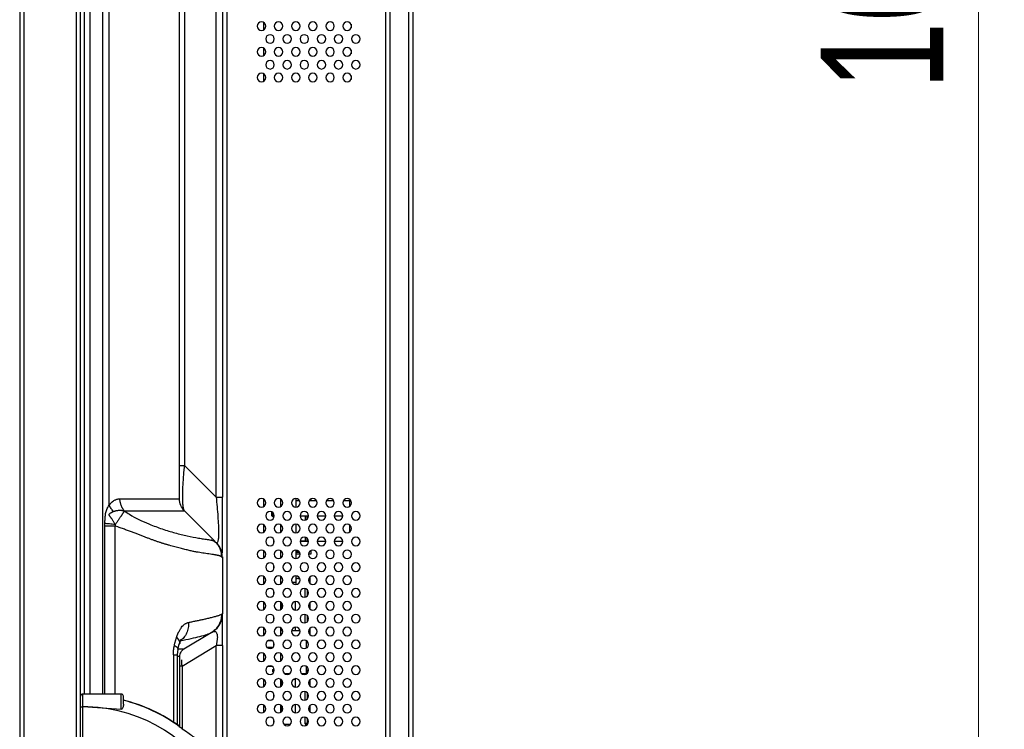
# Model space of a CAD drawing. Header units: millimetres. Extents: x 0 to 1118, y 0 to 864.
# Tile 53 of 256: x 582 to 620, y 357 to 385. Entities that reach past the tile are written whole.
import ezdxf

# ---------------------------------------------------------------- set-up
doc = ezdxf.new("R2010")
doc.units = ezdxf.units.MM
doc.styles.add('SLDTEXTSTYLE5', font='TXT', dxfattribs={"width": 0.75})
doc.dimstyles.new('SLDDIMSTYLE3', dxfattribs={"dimtxt": 4.7625, "dimasz": 3.556, "dimexe": 0, "dimexo": 0.0625, "dimgap": 1.190625, "dimtad": 1, "dimlfac": 6, "dimrnd": 1e-09, "dimzin": 4, "dimdsep": 46, "dimtxsty": 'SLDTEXTSTYLE5', "dimsah": 1, "dimcen": 0.09, "dimadec": 0, "dimazin": 1, "dimtfac": 1, "dimtofl": 0, "dimtmove": 0, "dimatfit": 3, "dimfxl": 1, "dimfrac": 2, "dimtolj": 1, "dimtzin": 12, "dimarcsym": 0})

# ---------------------------------------------------------------- blocks, each defined once
blk = doc.blocks.new('_D_10')
at = {"color": 7, "linetype": 'Continuous', "lineweight": 0}
for p, q in [((591.386, 475.061), (619.969, 475.061)), ((618.969, 475.061), (618.969, 305.578)), ((584.886, 305.578), (619.969, 305.578))]:
    blk.add_line(p, q, dxfattribs=at)
at = {"color": 7, "linetype": 'Continuous', "lineweight": 18}
for points in [[(618.969, 475.061), (618.588, 471.505), (619.35, 471.505)], [(618.969, 305.578), (619.35, 309.134), (618.588, 309.134)]]:
    blk.add_solid(points, dxfattribs=at)
at = {"color": 7, "linetype": 'Continuous', "lineweight": 18, "insert": (612.83, 382.123), "char_height": 4.7625, "attachment_point": 1, "rotation": 90, "style": 'SLDTEXTSTYLE5'}
blk.add_mtext('1016.90', dxfattribs=at)

msp = doc.modelspace()

# ---------------------------------------------------------------- linework, layer by layer
at = {"color": 7, "linetype": 'Continuous', "lineweight": 25}
for p, q in [((581.6857, 513.636), (581.6857, 309.911)), ((581.8524, 513.636), (581.8524, 309.911)), ((583.8857, 513.636), (583.8857, 309.911)), ((584.0524, 309.911), (584.0524, 513.636)), ((595.9191, 318.411), (595.9191, 430.2776)), ((596.0857, 318.411), (596.0857, 430.2776)), ((596.8024, 430.2776), (596.8024, 305.7443)), ((596.9691, 430.2776), (596.9691, 305.7443)), ((589.7357, 429.7776), (589.7357, 355.3785)), ((589.325, 366.3061), (589.325, 412.9384)), ((589.5691, 412.9384), (589.5691, 366.3061)), ((585.1664, 365.9894), (585.1664, 412.6661)), ((587.9029, 366.2367), (587.9029, 412.4182)), ((588.0977, 411.711), (588.0977, 367.5335)), ((591.1691, 384.7553), (591.1691, 384.4666)), ((594.5691, 384.6836), (594.5691, 384.5383)), ((591.1691, 383.7553), (591.1691, 383.4666)), ((594.5691, 383.6836), (594.5691, 383.5383)), ((591.1691, 382.7553), (591.1691, 382.4666)), ((594.5691, 382.6836), (594.5691, 382.5383)), ((589.325, 366.3061), (588.0977, 367.5335)), ((589.325, 366.3061), (589.5691, 366.3061)), ((591.1691, 366.222), (591.1691, 365.9333)), ((591.8357, 365.9333), (591.8357, 366.222)), ((592.4357, 365.9118), (592.4357, 366.2435)), ((592.5634, 366.161), (592.4357, 366.161)), ((593.2301, 366.161), (592.9414, 366.161)), ((592.9441, 366.1654), (592.9441, 366.161)), ((593.0107, 366.2265), (593.0107, 366.161)), ((593.8967, 366.161), (593.6081, 366.161)), ((594.5079, 366.161), (594.2747, 366.161)), ((594.5079, 366.161), (594.5079, 365.9366)), ((588.0976, 365.7658), (589.2919, 364.5715)), ((591.4988, 365.724), (591.4857, 365.711)), ((591.4857, 365.6443), (591.4857, 365.711)), ((591.4857, 365.5776), (591.4857, 365.6443)), ((591.5191, 365.6443), (591.5191, 365.711)), ((591.5191, 365.5443), (591.5191, 365.6443)), ((591.5691, 365.505), (591.5691, 365.6503)), ((591.5191, 365.5443), (591.4857, 365.5776)), ((591.5191, 365.5443), (591.5691, 365.5443)), ((592.4357, 364.9118), (592.4357, 365.2435)), ((592.5857, 365.5776), (592.9191, 365.5776)), ((592.7824, 365.5776), (592.7824, 365.4137)), ((592.7991, 365.4176), (592.7991, 365.5776)), ((592.8657, 365.4554), (592.8657, 365.5776)), ((593.0868, 365.2443), (593.0847, 365.2443)), ((593.2524, 365.5776), (593.5857, 365.5776)), ((593.7535, 365.2443), (593.7513, 365.2443)), ((593.9191, 365.5776), (594.2524, 365.5776)), ((594.4201, 365.2443), (594.418, 365.2443)), ((585.4041, 365.1733), (584.9942, 365.1733)), ((591.1691, 365.222), (591.1691, 364.9333)), ((591.8357, 364.9333), (591.8357, 365.222)), ((594.5079, 365.2186), (594.5079, 364.9366)), ((589.3414, 364.511), (589.368, 364.4784)), ((589.3772, 364.4805), (589.3442, 364.5138)), ((589.4676, 364.3456), (589.3786, 364.4794)), ((591.5691, 364.505), (591.5691, 364.6503)), ((592.9191, 364.5776), (592.5857, 364.5776)), ((592.7824, 364.5943), (592.5866, 364.5943)), ((592.6057, 364.5943), (592.6057, 364.5776)), ((592.7467, 364.5943), (592.7467, 364.5776)), ((592.7824, 364.7416), (592.7824, 364.5943)), ((592.7991, 364.5776), (592.7991, 364.7376)), ((592.7991, 364.5943), (592.8657, 364.5943)), ((592.8657, 364.5943), (592.8657, 364.6998)), ((592.8657, 364.5943), (592.8657, 364.5776)), ((593.5857, 364.5776), (593.2524, 364.5776)), ((594.2524, 364.5776), (593.9191, 364.5776)), ((589.5597, 364.1539), (589.5665, 364.1777)), ((591.1691, 364.222), (591.1691, 363.9333)), ((591.8357, 363.9333), (591.8357, 364.222)), ((592.4357, 363.9118), (592.4357, 364.2435)), ((592.4357, 364.236), (592.4574, 364.236)), ((592.4357, 364.1618), (592.5629, 364.1618)), ((592.5857, 364.0785), (592.4357, 364.0785)), ((592.4574, 364.2398), (592.4574, 364.236)), ((592.4574, 364.236), (592.4711, 364.236)), ((593.0107, 364.0785), (592.9191, 364.0785)), ((593.0107, 364.2265), (593.0107, 364.0785)), ((593.0868, 364.2443), (593.0847, 364.2443)), ((593.7535, 364.2443), (593.7513, 364.2443)), ((594.4201, 364.2443), (594.418, 364.2443)), ((589.5642, 363.9533), (589.5691, 363.9491)), ((589.5683, 363.9859), (589.5691, 363.9491)), ((589.5691, 363.9491), (589.5691, 361.7661)), ((591.5691, 363.505), (591.5691, 363.6503)), ((591.1691, 363.222), (591.1691, 362.9333)), ((591.8357, 362.9333), (591.8357, 363.222)), ((591.8357, 362.9985), (591.8991, 362.9985)), ((592.2724, 362.9985), (592.4357, 362.9985)), ((592.4191, 362.9985), (592.4191, 362.911)), ((592.4357, 362.9985), (592.4357, 363.2435)), ((592.4917, 363.2276), (592.4357, 363.2276)), ((592.4982, 363.1443), (592.5718, 363.1443)), ((592.9604, 363.1875), (592.9607, 363.1776)), ((592.9607, 363.1776), (592.9607, 362.9674)), ((591.5691, 362.505), (591.5691, 362.6503)), ((592.7774, 362.7424), (592.7774, 362.4128)), ((592.8774, 362.4674), (592.8774, 362.6879)), ((592.878, 362.5931), (592.8774, 362.5931)), ((591.1691, 362.222), (591.1691, 361.9333)), ((591.8357, 361.9333), (591.8357, 362.222)), ((591.8626, 362.2026), (591.8357, 362.2026)), ((591.8857, 362.1693), (591.8357, 362.1693)), ((591.8857, 362.1693), (591.8857, 362.1193)), ((592.4149, 361.911), (592.4149, 362.2442)), ((592.9607, 362.1879), (592.9607, 361.9674)), ((591.8857, 362.1193), (591.8357, 362.1193)), ((591.8857, 362.086), (591.8357, 362.086)), ((591.8857, 362.036), (591.8357, 362.036)), ((591.8857, 362.0026), (591.8357, 362.0026)), ((591.8626, 361.9526), (591.8357, 361.9526)), ((591.8857, 362.086), (591.8857, 362.036)), ((591.8857, 362.0026), (591.8857, 361.9776)), ((591.5691, 361.505), (591.5691, 361.6503)), ((592.7774, 361.7424), (592.7774, 361.4128)), ((592.8774, 361.4674), (592.8774, 361.6879)), ((592.878, 361.6811), (592.8774, 361.6811)), ((589.1312, 361.0316), (588.0642, 360.3914)), ((589.0596, 360.9973), (589.2198, 361.0926)), ((589.1645, 361.0515), (589.1604, 361.0491)), ((589.2142, 361.0887), (589.2482, 361.1094)), ((589.2487, 361.1094), (589.3967, 361.2603)), ((591.1691, 361.222), (591.1691, 360.9333)), ((591.8357, 360.9333), (591.8357, 361.222)), ((591.8626, 361.2026), (591.8357, 361.2026)), ((591.8357, 361.111), (591.9157, 361.111)), ((591.9177, 361.0993), (591.8357, 361.0993)), ((592.5843, 361.0993), (592.2538, 361.0993)), ((592.2558, 361.111), (592.4149, 361.111)), ((592.4149, 361.0993), (592.4149, 361.2442)), ((592.9607, 361.1879), (592.9607, 360.9674)), ((591.3399, 360.7243), (591.4982, 360.7243)), ((591.5691, 360.505), (591.5691, 360.6503)), ((592.8357, 360.4333), (592.8357, 360.722)), ((587.8212, 360.169), (587.8411, 360.3888)), ((587.8406, 360.3862), (587.8922, 360.5878)), ((588, 359.7346), (589.325, 360.5296)), ((589.5691, 360.5296), (589.325, 360.5296)), ((589.5691, 360.5296), (589.5691, 355.6621)), ((591.3107, 360.4743), (591.2987, 360.4623)), ((591.3107, 360.4743), (591.3107, 360.451)), ((591.3107, 360.4743), (591.5498, 360.4743)), ((587.8212, 357.4472), (587.8212, 360.1787)), ((587.9024, 360.0979), (587.9126, 360.1302)), ((587.9024, 360.1056), (587.9024, 357.3775)), ((591.1691, 360.222), (591.1691, 359.9333)), ((591.8357, 359.9333), (591.8357, 360.222)), ((588, 359.7346), (587.9024, 359.7346)), ((591.3399, 359.7243), (591.4982, 359.7243)), ((591.5191, 359.5943), (591.5191, 359.511)), ((591.5191, 359.5943), (591.5691, 359.5943)), ((591.5691, 359.511), (591.5191, 359.511)), ((591.5691, 359.505), (591.5691, 359.6503)), ((592.8357, 359.4333), (592.8357, 359.722)), ((592.8357, 359.511), (592.8774, 359.511)), ((592.8774, 359.511), (592.8774, 359.5443)), ((592.8774, 359.4674), (592.8774, 359.511)), ((591.1691, 359.222), (591.1691, 358.9333)), ((591.8357, 358.9333), (591.8357, 359.222)), ((591.8524, 359.211), (591.8357, 359.211)), ((591.8857, 359.1193), (591.8357, 359.1193)), ((591.8857, 359.1193), (591.8857, 359.0693)), ((592.1679, 359.4326), (592.0036, 359.4326)), ((592.4149, 359.211), (592.3191, 359.211)), ((592.4149, 358.911), (592.4149, 359.2442)), ((592.8346, 359.4326), (592.6702, 359.4326)), ((592.9607, 359.1879), (592.9607, 358.9674)), ((591.8857, 359.0693), (591.8357, 359.0693)), ((591.8857, 359.036), (591.8357, 359.036)), ((591.8857, 358.986), (591.8357, 358.986)), ((591.8626, 358.9526), (591.8357, 358.9526)), ((591.8857, 359.036), (591.8857, 358.986)), ((592.7774, 358.7424), (592.7774, 358.4128)), ((584.1357, 358.1443), (584.1357, 358.6443)), ((585.6357, 358.6443), (584.1357, 358.6443)), ((585.6357, 358.056), (585.6357, 358.6443)), ((585.7191, 358.2485), (585.7191, 358.561)), ((591.5691, 358.505), (591.5691, 358.6503)), ((592.8774, 358.4674), (592.8774, 358.6879)), ((592.8774, 358.6408), (592.878, 358.6408)), ((584.0524, 358.1443), (584.1357, 358.1443)), ((584.1357, 355.9776), (584.1357, 358.1443)), ((584.3299, 358.1443), (584.1357, 358.1443)), ((584.3299, 358.1443), (585.6357, 358.056)), ((591.1691, 358.222), (591.1691, 357.9333)), ((591.8357, 357.9333), (591.8357, 358.222)), ((591.8626, 358.2026), (591.8357, 358.2026)), ((591.8857, 358.1526), (591.8357, 358.1526)), ((591.8857, 358.1193), (591.8357, 358.1193)), ((591.8857, 358.0693), (591.8357, 358.0693)), ((591.8857, 358.036), (591.8357, 358.036)), ((591.8857, 357.986), (591.8357, 357.986)), ((591.8626, 357.9526), (591.8357, 357.9526)), ((591.8857, 358.1776), (591.8857, 358.1526)), ((591.8857, 358.1193), (591.8857, 358.0693)), ((591.8857, 358.036), (591.8857, 357.986)), ((592.4149, 357.911), (592.4149, 358.2442)), ((592.9607, 358.1879), (592.9607, 357.9674)), ((591.5691, 357.505), (591.5691, 357.6503)), ((592.7774, 357.7424), (592.7774, 357.5026)), ((592.8774, 357.5026), (592.8774, 357.6879)), ((591.9524, 357.4776), (592.2191, 357.4776)), ((592.8774, 357.5026), (592.7774, 357.5026)), ((592.8107, 357.4693), (592.8704, 357.4693)), ((592.8774, 357.4674), (592.8774, 357.5026))]:
    msp.add_line(p, q, dxfattribs=at)
at = {"color": 8, "linetype": 'Continuous', "lineweight": 25}
for p, q in [((584.4213, 358.6443), (584.4213, 463.7443)), ((584.1901, 430.611), (584.1901, 358.6443)), ((584.9229, 358.6443), (584.9229, 430.611)), ((587.903, 367.5335), (588.0977, 367.5335)), ((591.5191, 365.6443), (591.5691, 365.6443)), ((592.8824, 365.4733), (592.8824, 365.5776)), ((584.9941, 358.6443), (584.9941, 365.1733)), ((585.4041, 358.6443), (585.4041, 365.1733)), ((589.1836, 364.6032), (589.1836, 364.6196)), ((592.8824, 364.5776), (592.8824, 364.6819)), ((592.4357, 364.2193), (592.5069, 364.2193)), ((589.5297, 363.9823), (589.5642, 363.9533)), ((589.1836, 361.0633), (589.1836, 361.0711)), ((589.325, 356.0252), (589.325, 360.5296)), ((587.6627, 360.1704), (587.6627, 357.5556)), ((588, 359.7346), (588, 357.3073)), ((592.7941, 359.4326), (592.7941, 359.4163)), ((592.7941, 357.4738), (592.7941, 357.4163))]:
    msp.add_line(p, q, dxfattribs=at)
at = {"color": 8, "linetype": 'Continuous', "lineweight": 25, "flags": 128}
msp.add_lwpolyline([(587.8941, 357.395), (587.8929, 357.3933), (587.8886, 357.3874)], dxfattribs=at)
at = {"color": 7, "linetype": 'Continuous', "lineweight": 25}
for centre, radius, start, end in [((591.0857, 384.611), 0.1667, 90, 270), ((591.0857, 384.611), 0.1667, 270, 90), ((591.7524, 384.611), 0.1667, 90, 270), ((591.7524, 384.611), 0.1667, 270, 90), ((592.4191, 384.611), 0.1667, 90, 270), ((592.4191, 384.611), 0.1667, 270, 90), ((593.0857, 384.611), 0.1667, 90, 270), ((593.0857, 384.611), 0.1667, 270, 90), ((593.7524, 384.611), 0.1667, 90, 270), ((593.7524, 384.611), 0.1667, 270, 90), ((594.4191, 384.611), 0.1667, 90, 270), ((594.4191, 384.611), 0.1667, 270, 90), ((591.4191, 384.111), 0.1667, 90, 270), ((591.4191, 384.111), 0.1667, 270, 90), ((592.0857, 384.111), 0.1667, 90, 270), ((592.0857, 384.111), 0.1667, 270, 90), ((592.7524, 384.111), 0.1667, 90, 270), ((592.7524, 384.111), 0.1667, 270, 90), ((593.4191, 384.111), 0.1667, 90, 270), ((593.4191, 384.111), 0.1667, 270, 90), ((594.0857, 384.111), 0.1667, 90, 270), ((594.0857, 384.111), 0.1667, 270, 90), ((594.7524, 384.111), 0.1667, 90, 270), ((594.7524, 384.111), 0.1667, 270, 90), ((591.0857, 383.611), 0.1667, 90, 270), ((591.0857, 383.611), 0.1667, 270, 90), ((591.7524, 383.611), 0.1667, 90, 270), ((591.7524, 383.611), 0.1667, 270, 90), ((592.4191, 383.611), 0.1667, 90, 270), ((592.4191, 383.611), 0.1667, 270, 90), ((593.0857, 383.611), 0.1667, 90, 270), ((593.0857, 383.611), 0.1667, 270, 90), ((593.7524, 383.611), 0.1667, 90, 270), ((593.7524, 383.611), 0.1667, 270, 90), ((594.4191, 383.611), 0.1667, 90, 270), ((594.4191, 383.611), 0.1667, 270, 90), ((591.4191, 383.111), 0.1667, 90, 270), ((591.4191, 383.111), 0.1667, 270, 90), ((592.0857, 383.111), 0.1667, 90, 270), ((592.0857, 383.111), 0.1667, 270, 90), ((592.7524, 383.111), 0.1667, 90, 270), ((592.7524, 383.111), 0.1667, 270, 90), ((593.4191, 383.111), 0.1667, 90, 270), ((593.4191, 383.111), 0.1667, 270, 90), ((594.0857, 383.111), 0.1667, 90, 270), ((594.0857, 383.111), 0.1667, 270, 90), ((594.7524, 383.111), 0.1667, 90, 270), ((594.7524, 383.111), 0.1667, 270, 90), ((591.0857, 382.611), 0.1667, 90, 270), ((591.0857, 382.611), 0.1667, 270, 90), ((591.7524, 382.611), 0.1667, 90, 270), ((591.7524, 382.611), 0.1667, 270, 90), ((592.4191, 382.611), 0.1667, 90, 270), ((592.4191, 382.611), 0.1667, 270, 90), ((593.0857, 382.611), 0.1667, 90, 270), ((593.0857, 382.611), 0.1667, 270, 90), ((593.7524, 382.611), 0.1667, 90, 270), ((593.7524, 382.611), 0.1667, 270, 90), ((594.4191, 382.611), 0.1667, 90, 270), ((594.4191, 382.611), 0.1667, 270, 90), ((591.0857, 366.0776), 0.1667, 90, 270), ((591.0857, 366.0776), 0.1667, 270, 90), ((591.7524, 366.0776), 0.1667, 90, 270), ((591.7524, 366.0776), 0.1667, 270, 90), ((592.4191, 366.0776), 0.1667, 90, 270), ((592.4191, 366.0776), 0.1667, 270, 90), ((593.0857, 366.0776), 0.1667, 90, 270), ((593.0857, 366.0776), 0.1667, 270, 90), ((593.7524, 366.0776), 0.1667, 90, 270), ((593.7524, 366.0776), 0.1667, 270, 90), ((594.4191, 366.0776), 0.1667, 90, 270), ((594.4191, 366.0776), 0.1667, 270, 90), ((591.4191, 365.5776), 0.1667, 90, 270), ((591.4191, 365.5776), 0.1667, 270, 90), ((592.0857, 365.5776), 0.1667, 90, 270), ((592.0857, 365.5776), 0.1667, 270, 90), ((592.7524, 365.5776), 0.1667, 90, 270), ((592.7524, 365.5776), 0.1667, 270, 90), ((593.4191, 365.5776), 0.1667, 90, 270), ((593.4191, 365.5776), 0.1667, 270, 90), ((594.0857, 365.5776), 0.1667, 90, 270), ((594.0857, 365.5776), 0.1667, 270, 90), ((594.7524, 365.5776), 0.1667, 90, 270), ((594.7524, 365.5776), 0.1667, 270, 90), ((591.0857, 365.0776), 0.1667, 90, 270), ((591.0857, 365.0776), 0.1667, 270, 90), ((591.7524, 365.0776), 0.1667, 90, 270), ((591.7524, 365.0776), 0.1667, 270, 90), ((592.4191, 365.0776), 0.1667, 90, 270), ((592.4191, 365.0776), 0.1667, 270, 90), ((593.0857, 365.0776), 0.1667, 90, 270), ((593.0857, 365.0776), 0.1667, 270, 90), ((593.7524, 365.0776), 0.1667, 90, 270), ((593.7524, 365.0776), 0.1667, 270, 90), ((594.4191, 365.0776), 0.1667, 90, 270), ((594.4191, 365.0776), 0.1667, 270, 90), ((588.7357, 363.9491), 0.8333, 26.17138, 39.29979), ((591.4191, 364.5776), 0.1667, 90, 270), ((591.4191, 364.5776), 0.1667, 270, 90), ((592.0857, 364.5776), 0.1667, 90, 270), ((592.0857, 364.5776), 0.1667, 270, 90), ((592.7524, 364.5776), 0.1667, 90, 270), ((592.7524, 364.5776), 0.1667, 270, 90), ((593.4191, 364.5776), 0.1667, 90, 270), ((593.4191, 364.5776), 0.1667, 270, 90), ((594.0857, 364.5776), 0.1667, 90, 270), ((594.0857, 364.5776), 0.1667, 270, 90), ((594.7524, 364.5776), 0.1667, 90, 270), ((594.7524, 364.5776), 0.1667, 270, 90), ((591.0857, 364.0776), 0.1667, 90, 270), ((591.0857, 364.0776), 0.1667, 270, 90), ((591.7524, 364.0776), 0.1667, 90, 270), ((591.7524, 364.0776), 0.1667, 270, 90), ((592.4191, 364.0776), 0.1667, 90, 270), ((592.4191, 364.0776), 0.1667, 270, 90), ((593.0857, 364.0776), 0.1667, 90, 270), ((593.0857, 364.0776), 0.1667, 270, 90), ((593.7524, 364.0776), 0.1667, 90, 270), ((593.7524, 364.0776), 0.1667, 270, 90), ((594.4191, 364.0776), 0.1667, 90, 270), ((594.4191, 364.0776), 0.1667, 270, 90), ((591.4191, 363.5776), 0.1667, 90, 270), ((591.4191, 363.5776), 0.1667, 270, 90), ((592.0857, 363.5776), 0.1667, 90, 270), ((592.0857, 363.5776), 0.1667, 270, 90), ((592.7524, 363.5776), 0.1667, 90, 270), ((592.7524, 363.5776), 0.1667, 270, 90), ((593.4191, 363.5776), 0.1667, 90, 270), ((593.4191, 363.5776), 0.1667, 270, 90), ((594.0857, 363.5776), 0.1667, 90, 270), ((594.0857, 363.5776), 0.1667, 270, 90), ((594.7524, 363.5776), 0.1667, 90, 270), ((594.7524, 363.5776), 0.1667, 270, 90), ((591.0857, 363.0776), 0.1667, 90, 270), ((591.0857, 363.0776), 0.1667, 270, 90), ((591.7524, 363.0776), 0.1667, 90, 270), ((591.7524, 363.0776), 0.1667, 270, 90), ((592.4191, 363.0776), 0.1667, 90, 270), ((592.4191, 363.0776), 0.1667, 270, 90), ((592.4982, 363.061), 0.0833, 90, 138.59038), ((593.0857, 363.0776), 0.1667, 90, 270), ((593.0857, 363.0776), 0.1667, 270, 90), ((593.7524, 363.0776), 0.1667, 90, 270), ((593.7524, 363.0776), 0.1667, 270, 90), ((594.4191, 363.0776), 0.1667, 90, 270), ((594.4191, 363.0776), 0.1667, 270, 90), ((591.4191, 362.5776), 0.1667, 90, 270), ((591.4191, 362.5776), 0.1667, 270, 90), ((592.0857, 362.5776), 0.1667, 90, 270), ((592.0857, 362.5776), 0.1667, 270, 90), ((592.7524, 362.5776), 0.1667, 90, 270), ((592.7524, 362.5776), 0.1667, 270, 90), ((593.4191, 362.5776), 0.1667, 90, 270), ((593.4191, 362.5776), 0.1667, 270, 90), ((594.0857, 362.5776), 0.1667, 90, 270), ((594.0857, 362.5776), 0.1667, 270, 90), ((594.7524, 362.5776), 0.1667, 90, 270), ((594.7524, 362.5776), 0.1667, 270, 90), ((591.0857, 362.0776), 0.1667, 90, 270), ((591.0857, 362.0776), 0.1667, 270, 90), ((591.7524, 362.0776), 0.1667, 90, 270), ((591.7524, 362.0776), 0.1667, 270, 90), ((592.4191, 362.0776), 0.1667, 90, 270), ((592.4191, 362.0776), 0.1667, 270, 90), ((593.0857, 362.0776), 0.1667, 90, 270), ((593.0857, 362.0776), 0.1667, 270, 90), ((593.7524, 362.0776), 0.1667, 90, 270), ((593.7524, 362.0776), 0.1667, 270, 90), ((594.4191, 362.0776), 0.1667, 90, 270), ((594.4191, 362.0776), 0.1667, 270, 90), ((588.7357, 361.7661), 0.8333, 300.96376, 335.91586), ((591.4191, 361.5776), 0.1667, 90, 270), ((591.4191, 361.5776), 0.1667, 270, 90), ((592.0857, 361.5776), 0.1667, 90, 270), ((592.0857, 361.5776), 0.1667, 270, 90), ((592.7524, 361.5776), 0.1667, 90, 270), ((592.7524, 361.5776), 0.1667, 270, 90), ((593.4191, 361.5776), 0.1667, 90, 270), ((593.4191, 361.5776), 0.1667, 270, 90), ((594.0857, 361.5776), 0.1667, 90, 270), ((594.0857, 361.5776), 0.1667, 270, 90), ((594.7524, 361.5776), 0.1667, 90, 270), ((594.7524, 361.5776), 0.1667, 270, 90), ((591.0857, 361.0776), 0.1667, 90, 270), ((591.0857, 361.0776), 0.1667, 270, 90), ((591.7524, 361.0776), 0.1667, 90, 270), ((591.7524, 361.0776), 0.1667, 270, 90), ((592.4191, 361.0776), 0.1667, 90, 270), ((592.4191, 361.0776), 0.1667, 270, 90), ((593.0857, 361.0776), 0.1667, 90, 270), ((593.0857, 361.0776), 0.1667, 270, 90), ((593.7524, 361.0776), 0.1667, 90, 270), ((593.7524, 361.0776), 0.1667, 270, 90), ((594.4191, 361.0776), 0.1667, 90, 270), ((594.4191, 361.0776), 0.1667, 270, 90), ((591.4191, 360.5776), 0.1667, 90, 270), ((591.4191, 360.5776), 0.1667, 270, 90), ((592.0857, 360.5776), 0.1667, 90, 270), ((592.0857, 360.5776), 0.1667, 270, 90), ((592.7524, 360.5776), 0.1667, 90, 270), ((592.7524, 360.5776), 0.1667, 270, 90), ((592.8274, 360.7776), 0.1333, 273.58332, 300.72957), ((593.4191, 360.5776), 0.1667, 90, 270), ((593.4191, 360.5776), 0.1667, 270, 90), ((594.0857, 360.5776), 0.1667, 90, 270), ((594.0857, 360.5776), 0.1667, 270, 90), ((594.7524, 360.5776), 0.1667, 90, 270), ((594.7524, 360.5776), 0.1667, 270, 90), ((591.0857, 360.0776), 0.1667, 90, 270), ((591.0857, 360.0776), 0.1667, 270, 90), ((591.7524, 360.0776), 0.1667, 90, 270), ((591.7524, 360.0776), 0.1667, 270, 90), ((592.4191, 360.0776), 0.1667, 90, 270), ((592.4191, 360.0776), 0.1667, 270, 90), ((593.0857, 360.0776), 0.1667, 90, 270), ((593.0857, 360.0776), 0.1667, 270, 90), ((593.7524, 360.0776), 0.1667, 90, 270), ((593.7524, 360.0776), 0.1667, 270, 90), ((594.4191, 360.0776), 0.1667, 90, 270), ((594.4191, 360.0776), 0.1667, 270, 90), ((591.4191, 359.5776), 0.1667, 90, 270), ((591.4191, 359.5776), 0.1667, 270, 90), ((592.0857, 359.5776), 0.1667, 90, 270), ((592.0857, 359.5776), 0.1667, 270, 90), ((592.7524, 359.5776), 0.1667, 90, 270), ((592.7524, 359.5776), 0.1667, 270, 90), ((592.8274, 359.5443), 0.1333, 57.46107, 86.41668), ((592.8274, 359.5443), 0.05, 0, 80.40593), ((593.4191, 359.5776), 0.1667, 90, 270), ((593.4191, 359.5776), 0.1667, 270, 90), ((594.0857, 359.5776), 0.1667, 90, 270), ((594.0857, 359.5776), 0.1667, 270, 90), ((594.7524, 359.5776), 0.1667, 90, 270), ((594.7524, 359.5776), 0.1667, 270, 90), ((591.0857, 359.0776), 0.1667, 90, 270), ((591.0857, 359.0776), 0.1667, 270, 90), ((591.7524, 359.0776), 0.1667, 90, 270), ((591.7524, 359.0776), 0.1667, 270, 90), ((592.4191, 359.0776), 0.1667, 90, 270), ((592.4191, 359.0776), 0.1667, 270, 90), ((593.0857, 359.0776), 0.1667, 90, 270), ((593.0857, 359.0776), 0.1667, 270, 90), ((593.7524, 359.0776), 0.1667, 90, 270), ((593.7524, 359.0776), 0.1667, 270, 90), ((594.4191, 359.0776), 0.1667, 90, 270), ((594.4191, 359.0776), 0.1667, 270, 90), ((591.4191, 358.5776), 0.1667, 90, 270), ((591.4191, 358.5776), 0.1667, 270, 90), ((592.0857, 358.5776), 0.1667, 90, 270), ((592.0857, 358.5776), 0.1667, 270, 90), ((592.7524, 358.5776), 0.1667, 90, 270), ((592.7524, 358.5776), 0.1667, 270, 90), ((593.4191, 358.5776), 0.1667, 90, 270), ((593.4191, 358.5776), 0.1667, 270, 90), ((594.0857, 358.5776), 0.1667, 90, 270), ((594.0857, 358.5776), 0.1667, 270, 90), ((594.7524, 358.5776), 0.1667, 90, 270), ((594.7524, 358.5776), 0.1667, 270, 90), ((584.1357, 358.561), 0.0833, 90, 180), ((585.6357, 358.561), 0.0833, 0, 90), ((584.194, 352.3125), 6.2773, 53.94518, 75.9393), ((584.194, 352.3125), 6.2866, 53.94517, 75.95666), ((584.194, 352.3125), 5.8333, 26.64536, 88.66509), ((591.0857, 358.0776), 0.1667, 90, 270), ((591.0857, 358.0776), 0.1667, 270, 90), ((591.7524, 358.0776), 0.1667, 90, 270), ((591.7524, 358.0776), 0.1667, 270, 90), ((592.4191, 358.0776), 0.1667, 90, 270), ((592.4191, 358.0776), 0.1667, 270, 90), ((593.0857, 358.0776), 0.1667, 90, 270), ((593.0857, 358.0776), 0.1667, 270, 90), ((593.7524, 358.0776), 0.1667, 90, 270), ((593.7524, 358.0776), 0.1667, 270, 90), ((594.4191, 358.0776), 0.1667, 90, 270), ((594.4191, 358.0776), 0.1667, 270, 90), ((591.4191, 357.5776), 0.1667, 90, 270), ((591.4191, 357.5776), 0.1667, 270, 90), ((592.0857, 357.5776), 0.1667, 90, 270), ((592.0857, 357.5776), 0.1667, 270, 90), ((592.7524, 357.5776), 0.1667, 90, 270), ((592.7524, 357.5776), 0.1667, 270, 90), ((593.4191, 357.5776), 0.1667, 90, 270), ((593.4191, 357.5776), 0.1667, 270, 90), ((594.0857, 357.5776), 0.1667, 90, 270), ((594.0857, 357.5776), 0.1667, 270, 90), ((594.7524, 357.5776), 0.1667, 90, 270), ((594.7524, 357.5776), 0.1667, 270, 90), ((592.8107, 357.5026), 0.0333, 180, 240)]:
    msp.add_arc(centre, radius, start, end, dxfattribs=at)
for points, knots in [([(588.0976, 365.7657), (588.0955, 365.768), (588.0914, 365.7725), (588.0856, 365.7813), (588.08, 365.7914), (588.0748, 365.8029), (588.0699, 365.8158), (588.0654, 365.8298), (588.0611, 365.8449), (588.0571, 365.8611), (588.0535, 365.8781), (588.0501, 365.896), (588.047, 365.9145), (588.0442, 365.9336), (588.0364, 365.9931), (588.0273, 366.1105), (588.0233, 366.3199), (588.0286, 366.5667), (588.0386, 366.783), (588.0489, 366.9478), (588.0559, 367.0482), (588.0642, 367.1575), (588.0739, 367.2754), (588.085, 367.4015), (588.0934, 367.4887), (588.0977, 367.5335)], [0, 0, 0, 0, 0.023937, 0.0473613, 0.0702643, 0.0926399, 0.1144843, 0.1357952, 0.1565661, 0.176789, 0.1964584, 0.2155709, 0.2341249, 0.2521187, 0.2695448, 0.3929239, 0.508006, 0.6206553, 0.7414099, 0.7778152, 0.8169545, 0.858788, 0.9032757, 0.9503622, 1, 1, 1, 1]), ([(584.9969, 365.2805), (584.998, 365.3027), (585.0002, 365.3474), (585.0044, 365.4142), (585.0089, 365.4763), (585.0134, 365.5311), (585.0176, 365.5801), (585.022, 365.6246), (585.0294, 365.681), (585.0449, 365.7475), (585.0738, 365.827), (585.1149, 365.9093), (585.1482, 365.9612), (585.1664, 365.9894)], [0, 0, 0, 0, 0.0846602, 0.1694982, 0.2545417, 0.3216072, 0.3786409, 0.4419934, 0.4924998, 0.5967099, 0.7096219, 0.8421505, 1, 1, 1, 1]), ([(585.1664, 365.9894), (585.1725, 365.9977), (585.1848, 366.0141), (585.2039, 366.0372), (585.2236, 366.0592), (585.2437, 366.08), (585.2644, 366.0996), (585.2857, 366.118), (585.3074, 366.1352), (585.3297, 366.1512), (585.3593, 366.1705), (585.3965, 366.1912), (585.4412, 366.2107), (585.4863, 366.2249), (585.5319, 366.2343), (585.5622, 366.2362), (585.5775, 366.2371)], [0, 0, 0, 0, 0.05058598, 0.10137186, 0.15244116, 0.20387628, 0.25575815, 0.30816594, 0.36117676, 0.41486541, 0.46930422, 0.57408723, 0.67909887, 0.78479329, 0.89161628, 1, 1, 1, 1]), ([(585.3357, 365.7446), (585.3001, 365.7814), (585.267, 365.8212), (585.2097, 365.9039), (585.1853, 365.9468), (585.1664, 365.9894)], [0, 0, 0, 0, 0.5, 0.5, 1, 1, 1, 1]), ([(585.7499, 365.7686), (585.7439, 365.7764), (585.7317, 365.792), (585.7145, 365.8171), (585.698, 365.8434), (585.6823, 365.871), (585.6676, 365.8999), (585.6539, 365.93), (585.6413, 365.9611), (585.6285, 365.9974), (585.6157, 366.0394), (585.6032, 366.0872), (585.5925, 366.1365), (585.5834, 366.1867), (585.5789, 366.2203), (585.5767, 366.2371)], [0, 0, 0, 0, 0.0620803, 0.1250526, 0.1888518, 0.2534075, 0.3186448, 0.3844844, 0.4508436, 0.5176366, 0.6111954, 0.7062826, 0.8028124, 0.9007258, 1, 1, 1, 1]), ([(585.5775, 366.2367), (585.7102, 366.2367), (585.8378, 366.2367), (586.0854, 366.2367), (586.2057, 366.2367), (586.5564, 366.2367), (586.7764, 366.2367), (587.0847, 366.2367), (587.1838, 366.2367), (587.373, 366.2367), (587.4629, 366.2367), (587.5883, 366.2367), (587.6285, 366.2367), (587.7048, 366.2367), (587.7406, 366.2367), (587.8054, 366.2367), (587.8344, 366.2367), (587.8838, 366.2367), (587.9044, 366.2367), (587.9028, 366.2367)], [0, 0, 0, 0, 0.125, 0.125, 0.25, 0.25, 0.5, 0.5, 0.625, 0.625, 0.75, 0.75, 0.8125, 0.8125, 0.875, 0.875, 0.9375, 0.9375, 1, 1, 1, 1]), ([(588.0977, 365.7658), (588.0376, 365.826), (587.987, 365.9004), (587.9194, 366.0637), (587.9024, 366.1521), (587.9024, 366.2371)], [0, 0, 0, 0, 0.5, 0.5, 1, 1, 1, 1]), ([(589.325, 366.3061), (589.3379, 366.1773), (589.35, 366.0486), (589.3719, 365.7953), (589.3817, 365.6705), (589.3982, 365.4305), (589.4048, 365.3153), (589.4138, 365.1026), (589.4161, 365.0053), (589.4161, 364.8366), (589.4138, 364.7652), (589.4048, 364.6514), (589.3982, 364.6088), (589.3817, 364.5497), (589.3719, 364.5331), (589.35, 364.521), (589.3379, 364.5255), (589.325, 364.5384)], [0, 0, 0, 0, 0.125, 0.125, 0.25, 0.25, 0.375, 0.375, 0.5, 0.5, 0.625, 0.625, 0.75, 0.75, 0.875, 0.875, 1, 1, 1, 1]), ([(589.5691, 364.1191), (589.5691, 364.126), (589.5691, 364.1398), (589.5691, 364.1621), (589.5691, 364.1854), (589.5691, 364.2096), (589.5691, 364.2347), (589.5691, 364.2607), (589.5691, 364.2875), (589.5691, 364.3422), (589.5691, 364.432), (589.5691, 364.5678), (589.5691, 364.7188), (589.5691, 364.8855), (589.5691, 365.0702), (589.5691, 365.274), (589.5691, 365.5), (589.5691, 365.7012), (589.5691, 365.8729), (589.5691, 366.0089), (589.5691, 366.1544), (589.5691, 366.2546), (589.5691, 366.3061)], [0, 0, 0, 0, 0.021011, 0.0417381, 0.0621815, 0.0823368, 0.1022002, 0.1217699, 0.1410455, 0.1600276, 0.2350873, 0.3094645, 0.3829398, 0.4576079, 0.5347589, 0.6161615, 0.7012293, 0.7945457, 0.8410116, 0.8907587, 0.9437629, 1, 1, 1, 1]), ([(585.3989, 365.2382), (585.3905, 365.2532), (585.3737, 365.2834), (585.3475, 365.3281), (585.3205, 365.3726), (585.2926, 365.4166), (585.2703, 365.4501), (585.2543, 365.4733), (585.2431, 365.49), (585.2278, 365.5102), (585.2109, 365.5333), (585.1979, 365.5523), (585.1875, 365.5674), (585.1779, 365.579), (585.1702, 365.5913), (585.1664, 365.602), (585.1655, 365.6102), (585.1656, 365.6185), (585.1665, 365.6269), (585.1691, 365.635), (585.1735, 365.6451), (585.1809, 365.6543), (585.1931, 365.6653), (585.21, 365.6778), (585.2282, 365.6897), (585.2436, 365.6998), (585.2598, 365.7093), (585.2812, 365.7205), (585.3083, 365.7334), (585.3266, 365.7409), (585.3357, 365.7446)], [0, 0, 0, 0, 0.0708975, 0.1421779, 0.2138541, 0.2860788, 0.358834, 0.3816228, 0.4043192, 0.4437742, 0.4892222, 0.5259952, 0.5422113, 0.5679052, 0.5915895, 0.603964, 0.6145842, 0.6251133, 0.6382197, 0.6500537, 0.6621463, 0.6871416, 0.7063224, 0.7437831, 0.7939507, 0.8185578, 0.839199, 0.8927731, 0.946412, 1, 1, 1, 1]), ([(585.3357, 365.7446), (585.3452, 365.7482), (585.3642, 365.7553), (585.3928, 365.7643), (585.4215, 365.772), (585.4566, 365.7797), (585.5055, 365.7877), (585.5632, 365.792), (585.6165, 365.7908), (585.6635, 365.7862), (585.7059, 365.7795), (585.7361, 365.772), (585.7499, 365.7686)], [0, 0, 0, 0, 0.06833224, 0.13665304, 0.20490723, 0.27303065, 0.38706814, 0.55370774, 0.68673118, 0.77294318, 0.8962024, 1, 1, 1, 1]), ([(585.7499, 365.7686), (585.7478, 365.7641), (585.7434, 365.7551), (585.7356, 365.74), (585.7267, 365.7238), (585.7168, 365.7064), (585.7057, 365.6877), (585.6937, 365.6678), (585.6806, 365.6468), (585.6666, 365.6247), (585.6516, 365.6016), (585.6358, 365.5775), (585.6176, 365.5503), (585.5965, 365.5189), (585.5714, 365.482), (585.5431, 365.4409), (585.5115, 365.3956), (585.4768, 365.3464), (585.4391, 365.2936), (585.4125, 365.2569), (585.3989, 365.2382)], [0, 0, 0, 0, 0.0438743, 0.088178, 0.1328718, 0.1779144, 0.2232621, 0.2688696, 0.3146897, 0.3606739, 0.4067728, 0.4529362, 0.4991134, 0.557313, 0.6203413, 0.6880401, 0.7601871, 0.8364881, 0.9165741, 1, 1, 1, 1]), ([(585.7522, 365.7658), (585.8964, 365.7656), (586.0344, 365.7655), (586.3002, 365.7655), (586.428, 365.7658), (586.6742, 365.7658), (586.7928, 365.7657), (587.021, 365.7656), (587.1304, 365.7657), (587.3393, 365.7657), (587.4388, 365.7657), (587.6257, 365.7657), (587.7133, 365.7657), (587.8713, 365.7657), (587.9423, 365.7657), (588.026, 365.7657), (588.0501, 365.7656), (588.0769, 365.7656), (588.0843, 365.7656), (588.0946, 365.7658), (588.0977, 365.7659), (588.0977, 365.7659)], [0, 0, 0, 0, 0.125, 0.125, 0.25, 0.25, 0.375, 0.375, 0.5, 0.5, 0.625, 0.625, 0.75, 0.75, 0.875, 0.875, 0.9375, 0.9375, 0.96875, 0.96875, 1, 1, 1, 1]), ([(584.9941, 365.1733), (584.9941, 365.1851), (584.9942, 365.2088), (584.9952, 365.2445), (584.9964, 365.2684), (584.9969, 365.2805)], [0, 0, 0, 0, 0.3287, 0.6619327, 1, 1, 1, 1]), ([(585.3989, 365.2382), (585.3219, 365.2438), (585.2449, 365.2506), (585.1065, 365.2651), (585.0453, 365.2729), (584.997, 365.2805)], [0, 0, 0, 0, 0.5, 0.5, 1, 1, 1, 1]), ([(585.3989, 365.2382), (585.4003, 365.2327), (585.4028, 365.2223), (585.4024, 365.208), (585.4014, 365.1957), (585.4022, 365.1847), (585.4035, 365.1772), (585.4041, 365.1733)], [0, 0, 0, 0, 0.256265, 0.4922418, 0.6521471, 0.8208006, 1, 1, 1, 1]), ([(589.5297, 363.9823), (589.5266, 363.9847), (589.5198, 363.9898), (589.5074, 363.9967), (589.4922, 364.0039), (589.4736, 364.0112), (589.4512, 364.0187), (589.4247, 364.0263), (589.3937, 364.0341), (589.3578, 364.042), (589.3166, 364.0501), (589.2697, 364.0583), (589.2169, 364.0667), (589.1425, 364.0773), (589.0462, 364.0906), (588.9274, 364.108), (588.8073, 364.1263), (588.6872, 364.1457), (588.562, 364.1668), (588.4267, 364.1928), (588.2752, 364.2264), (588.1081, 364.2668), (587.924, 364.3142), (587.7212, 364.3686), (587.5604, 364.4126), (587.4519, 364.4428), (587.4041, 364.4566), (587.3556, 364.471), (587.3064, 364.486), (587.2565, 364.5016), (587.2059, 364.5177), (587.1545, 364.5344), (587.1024, 364.5517), (587.0495, 364.5696), (586.9959, 364.5881), (586.9414, 364.6071), (586.8861, 364.6267), (586.8299, 364.647), (586.7728, 364.6678), (586.7147, 364.6891), (586.6556, 364.7111), (586.5956, 364.7336), (586.5344, 364.7568), (586.472, 364.7805), (586.4084, 364.8048), (586.3434, 364.8296), (586.2769, 364.8551), (586.209, 364.8811), (586.1394, 364.9077), (586.068, 364.9349), (585.9947, 364.9627), (585.9195, 364.9911), (585.8421, 365.0201), (585.7624, 365.0497), (585.6795, 365.0799), (585.5926, 365.1107), (585.5007, 365.1421), (585.4369, 365.1628), (585.4043, 365.1733)], [0, 0, 0, 0, 0.0095322, 0.0205461, 0.0330018, 0.0468594, 0.0620815, 0.0786351, 0.0964897, 0.1156108, 0.1359666, 0.1575301, 0.1802796, 0.2042, 0.2477607, 0.2887558, 0.327325, 0.3635867, 0.3976411, 0.4348034, 0.4740176, 0.5152777, 0.5585692, 0.6038772, 0.6512009, 0.6608828, 0.6705949, 0.6803383, 0.690114, 0.6999229, 0.7097663, 0.7196453, 0.7295613, 0.7395156, 0.7495096, 0.7595449, 0.769623, 0.7797457, 0.789915, 0.8001331, 0.8104024, 0.8207257, 0.8311063, 0.8415482, 0.8520563, 0.8626359, 0.8732935, 0.8840362, 0.8948728, 0.9058138, 0.9168707, 0.9280567, 0.9393864, 0.950881, 0.9625958, 0.9746134, 0.9870385, 1, 1, 1, 1]), ([(589.3789, 364.4701), (589.3447, 364.5027), (589.2773, 364.5672), (589.1674, 364.6141), (589.1133, 364.6373)], [0, 0, 0, 0, 0.5070137, 1, 1, 1, 1]), ([(589.1167, 364.632), (589.1396, 364.6284), (589.2228, 364.6152), (589.2628, 364.5898), (589.2917, 364.5713)], [0, 0, 0, 0, 0.27545, 1, 1, 1, 1]), ([(589.5683, 363.94), (589.5629, 364.0238), (589.5518, 364.1927), (589.4687, 364.3402), (589.4268, 364.4145)], [0, 0, 0, 0, 0.4962265, 1, 1, 1, 1]), ([(587.7886, 360.8546), (587.7904, 360.8621), (587.7942, 360.8776), (587.8011, 360.9006), (587.8091, 360.9245), (587.8182, 360.949), (587.8285, 360.9742), (587.8399, 361.0002), (587.8523, 361.0268), (587.8659, 361.0542), (587.8928, 361.1056), (587.931, 361.1732), (587.9825, 361.2509), (588.0376, 361.3121), (588.089, 361.3539), (588.1348, 361.3837), (588.1724, 361.4039), (588.2102, 361.4202), (588.2353, 361.4274), (588.2479, 361.431)], [0, 0, 0, 0, 0.02267444, 0.04677396, 0.072377, 0.09954941, 0.12834676, 0.15881627, 0.19099837, 0.22492798, 0.26063555, 0.38690279, 0.49404964, 0.60072186, 0.71810573, 0.78873497, 0.8591016, 0.92944369, 1, 1, 1, 1]), ([(588.2479, 361.431), (588.2516, 361.3623), (588.2479, 361.2914), (588.2237, 361.1516), (588.2031, 361.083), (588.1464, 360.9554), (588.1102, 360.8966), (588.0268, 360.7945), (587.9795, 360.7511), (587.9298, 360.7164)], [0, 0, 0, 0, 0.25, 0.25, 0.5, 0.5, 0.75, 0.75, 1, 1, 1, 1]), ([(588.2479, 361.431), (588.2706, 361.4356), (588.317, 361.4452), (588.3861, 361.4594), (588.4566, 361.474), (588.5281, 361.4888), (588.6004, 361.5039), (588.6734, 361.5193), (588.7468, 361.535), (588.8203, 361.5509), (588.8938, 361.5672), (588.9668, 361.5837), (589.0393, 361.6005), (589.1142, 361.6185), (589.189, 361.6371), (589.2608, 361.6559), (589.3245, 361.6736), (589.3803, 361.6902), (589.4286, 361.7058), (589.4696, 361.7203), (589.5038, 361.7338), (589.5212, 361.7421), (589.5298, 361.7462)], [0, 0, 0, 0, 0.0355809, 0.07270892, 0.11140956, 0.15171142, 0.19364644, 0.2372503, 0.28256276, 0.32962805, 0.37849527, 0.42921885, 0.48185901, 0.53648219, 0.60123294, 0.66401365, 0.72485654, 0.78377216, 0.84074885, 0.8957672, 0.94884981, 1, 1, 1, 1]), ([(589.3274, 361.1795), (589.3641, 361.2212), (589.4378, 361.3047), (589.5132, 361.4542), (589.5611, 361.6124), (589.5659, 361.7209), (589.5683, 361.7742)], [0, 0, 0, 0, 0.2523886, 0.5064817, 0.7572384, 1, 1, 1, 1]), ([(589.569, 361.2978), (589.569, 361.3392), (589.5689, 361.4338), (589.5679, 361.5561), (589.5599, 361.6046), (589.5483, 361.5612), (589.5169, 361.4769), (589.5087, 361.4547)], [0, 0, 0, 0, 0.1389942, 0.3176847, 0.6483332, 0.907022, 1, 1, 1, 1]), ([(589.5298, 361.7462), (589.5334, 361.7481), (589.5405, 361.752), (589.5494, 361.7568), (589.5567, 361.7606), (589.5624, 361.7634), (589.5664, 361.7653), (589.5688, 361.7663), (589.569, 361.7662), (589.5691, 361.7661)], [0, 0, 0, 0, 0.1494785, 0.2965583, 0.4413874, 0.5840809, 0.7247202, 0.8633543, 1, 1, 1, 1]), ([(589.5691, 360.5296), (589.5691, 360.5456), (589.5691, 360.5774), (589.5691, 360.6245), (589.5691, 360.6702), (589.5691, 360.7147), (589.5691, 360.7824), (589.5691, 360.8716), (589.5691, 360.9822), (589.5691, 361.0885), (589.5691, 361.2273), (589.5691, 361.3877), (589.5691, 361.5175), (589.5691, 361.6039), (589.5691, 361.6535), (589.5691, 361.6905), (589.5691, 361.7168), (589.5691, 361.7379), (589.5691, 361.7535), (589.5691, 361.7641), (589.5691, 361.7654), (589.5691, 361.7661)], [0, 0, 0, 0, 0.0220886, 0.0436649, 0.0647156, 0.085236, 0.105223, 0.1589331, 0.2108084, 0.2652889, 0.3194254, 0.4327695, 0.553086, 0.6157392, 0.6850246, 0.7315187, 0.7818071, 0.8299609, 0.8824082, 0.9391004, 1, 1, 1, 1]), ([(587.9298, 360.7164), (588.08, 360.7489), (588.2193, 360.779), (588.4751, 360.8364), (588.5916, 360.8637), (588.7987, 360.9159), (588.8895, 360.9408), (589.0385, 360.9883), (589.097, 361.0114), (589.1312, 361.0317)], [0, 0, 0, 0, 0.25, 0.25, 0.5, 0.5, 0.75, 0.75, 1, 1, 1, 1]), ([(589.1645, 361.0515), (589.1703, 361.0549), (589.1818, 361.0614), (589.1989, 361.0692), (589.2155, 361.0753), (589.2318, 361.0797), (589.2476, 361.0825), (589.2628, 361.0832), (589.2769, 361.0828), (589.2923, 361.0773), (589.3089, 361.0668), (589.328, 361.0454), (589.3446, 361.0162), (589.3577, 360.9755), (589.3669, 360.9261), (589.3711, 360.875), (589.3701, 360.8235), (589.3661, 360.7794), (589.3609, 360.7362), (589.354, 360.695), (589.3467, 360.6503), (589.3377, 360.5957), (589.3296, 360.5538), (589.325, 360.5296)], [0, 0, 0, 0, 0.0499229, 0.0980892, 0.1444881, 0.1891262, 0.2323983, 0.2751017, 0.3171928, 0.3473678, 0.4263485, 0.4837151, 0.5541398, 0.6218864, 0.674024, 0.7334795, 0.772787, 0.8058135, 0.8394447, 0.8738917, 0.9013224, 0.9428912, 1, 1, 1, 1]), ([(587.6995, 360.5392), (587.7028, 360.5552), (587.7095, 360.5869), (587.7206, 360.6337), (587.7325, 360.6796), (587.7452, 360.7247), (587.7588, 360.7689), (587.7732, 360.8124), (587.7835, 360.8405), (587.7886, 360.8546)], [0, 0, 0, 0, 0.14404081, 0.28739837, 0.4302437, 0.57275035, 0.71509385, 0.85745115, 1, 1, 1, 1]), ([(587.8907, 360.5833), (587.9049, 360.6261), (587.9224, 360.6787), (587.942, 360.7294), (587.9505, 360.7488), (587.9573, 360.7624), (587.9632, 360.7719), (587.9634, 360.7711), (587.9635, 360.7707)], [0, 0, 0, 0, 0.43753233, 0.53749394, 0.63699895, 0.73981897, 0.84889175, 1, 1, 1, 1]), ([(587.6627, 360.1704), (587.6627, 360.1829), (587.6629, 360.2079), (587.6641, 360.2453), (587.6659, 360.2827), (587.6685, 360.3199), (587.6726, 360.3653), (587.6789, 360.4186), (587.688, 360.4795), (587.6957, 360.5193), (587.6995, 360.5392)], [0, 0, 0, 0, 0.0997791, 0.1994414, 0.2991013, 0.3988733, 0.4988714, 0.6656427, 0.8325115, 1, 1, 1, 1]), ([(588.0642, 360.3914), (588.0152, 360.3619), (587.9739, 360.3196), (587.9175, 360.22), (587.9024, 360.1628), (587.9024, 360.1056)], [0, 0, 0, 0, 0.5, 0.5, 1, 1, 1, 1]), ([(585.7191, 358.2485), (585.7182, 358.2259), (585.7166, 358.1847), (585.7013, 358.1243), (585.6811, 358.0816), (585.6595, 358.0614), (585.6458, 358.0557), (585.639, 358.0559), (585.6357, 358.056)], [0, 0, 0, 0, 0.32801375, 0.59944112, 0.8226026, 0.91736534, 0.96004052, 1, 1, 1, 1]), ([(587.8886, 357.3874), (587.9692, 357.3294), (588.1146, 357.2248), (588.3187, 357.0791), (588.5052, 356.9423), (588.6102, 356.8476), (588.6653, 356.7979)], [0, 0, 0, 0, 0.2937182, 0.5300762, 0.7535274, 1, 1, 1, 1]), ([(592.8107, 357.4693), (592.8075, 357.4695), (592.8017, 357.47), (592.7964, 357.4726), (592.7941, 357.4738)], [0, 0, 0, 0, 0.5591271, 1, 1, 1, 1]), ([(592.8774, 357.5026), (592.8774, 357.5004), (592.8774, 357.4959), (592.8774, 357.4895), (592.8772, 357.4836), (592.8768, 357.4786), (592.8761, 357.4745), (592.8748, 357.4715), (592.873, 357.4696), (592.8713, 357.4694), (592.8704, 357.4693)], [0, 0, 0, 0, 0.1272758, 0.2528804, 0.3771911, 0.500402, 0.6232208, 0.7477379, 0.872062, 1, 1, 1, 1])]:
    msp.add_open_spline(points, degree=3, knots=knots, dxfattribs=at)
at = {"color": 8, "linetype": 'Continuous', "lineweight": 25}
for points, knots in [([(585.7499, 365.7686), (585.8185, 365.7218), (586.0146, 365.5882), (586.345, 365.4158), (586.7745, 365.2255), (587.2478, 365.0526), (587.7475, 364.9006), (588.2221, 364.7856), (588.5826, 364.7163), (588.8444, 364.675), (589.0099, 364.6522), (589.0874, 364.6375), (589.1167, 364.632)], [0, 0, 0, 0, 0.0401006, 0.1146558, 0.1990065, 0.3211202, 0.4549481, 0.6033305, 0.7612228, 0.8457248, 0.9414812, 1, 1, 1, 1]), ([(589.368, 364.4784), (589.3768, 364.4681), (589.421, 364.416), (589.4738, 364.3027), (589.5232, 364.1459), (589.5277, 364.0365), (589.5298, 363.9823)], [0, 0, 0, 0, 0.0767157, 0.3865001, 0.6962805, 1, 1, 1, 1]), ([(589.5298, 361.7462), (589.5253, 361.6756), (589.5162, 361.5321), (589.4317, 361.3317), (589.3269, 361.1791), (589.2385, 361.1146), (589.2085, 361.0927)], [0, 0, 0, 0, 0.2779382, 0.5654406, 0.8529441, 1, 1, 1, 1]), ([(587.7887, 360.8546), (587.8238, 360.8091), (587.8963, 360.7152), (587.9201, 360.6209), (587.8915, 360.5878), (587.8909, 360.5871)], [0, 0, 0, 0, 0.48011728, 0.98857096, 1, 1, 1, 1]), ([(587.6995, 360.5392), (587.7488, 360.5086), (587.8373, 360.4535), (587.8317, 360.409), (587.8293, 360.3893)], [0, 0, 0, 0, 0.55681653, 1, 1, 1, 1]), ([(588.0643, 360.3914), (588.0493, 360.3914), (588.0231, 360.3913), (587.8955, 360.3914), (587.8411, 360.3914)], [0, 0, 0, 0, 0.5735124, 1, 1, 1, 1]), ([(587.6627, 360.1704), (587.7185, 360.1704), (587.8107, 360.1704), (587.8086, 360.1704), (587.8077, 360.1704)], [0, 0, 0, 0, 0.6048819, 1, 1, 1, 1]), ([(587.9024, 360.1055), (587.8971, 360.1055), (587.8882, 360.1056), (587.8406, 360.1055), (587.8212, 360.1055)], [0, 0, 0, 0, 0.593511, 1, 1, 1, 1]), ([(588, 359.7346), (587.9989, 359.7457), (587.9967, 359.7677), (587.9938, 359.8001), (587.9913, 359.8317), (587.9891, 359.8622), (587.9872, 359.8917), (587.9857, 359.9202), (587.9845, 359.9475), (587.984, 359.965), (587.9838, 359.9737)], [0, 0, 0, 0, 0.1345314, 0.2665718, 0.3959469, 0.5225688, 0.6464012, 0.7673227, 0.8852109, 1, 1, 1, 1])]:
    msp.add_open_spline(points, degree=3, knots=knots, dxfattribs=at)

# ---------------------------------------------------------------- dimensions: what is measured, and where the dimension line sits
at = {"color": 7, "linetype": 'Continuous', "lineweight": 18}
dim = msp.add_linear_dim(base=(618.9691, 305.5776), p1=(590.3857, 475.061), p2=(583.8857, 305.5776), angle=90, dimstyle='SLDDIMSTYLE3', dxfattribs=at)
dim.commit()
dim.dimension.update_dxf_attribs({"geometry": '_D_10', "text_midpoint": (618.9691, 393.5571), "dimtype": 160})

doc.saveas('drawing.dxf')
